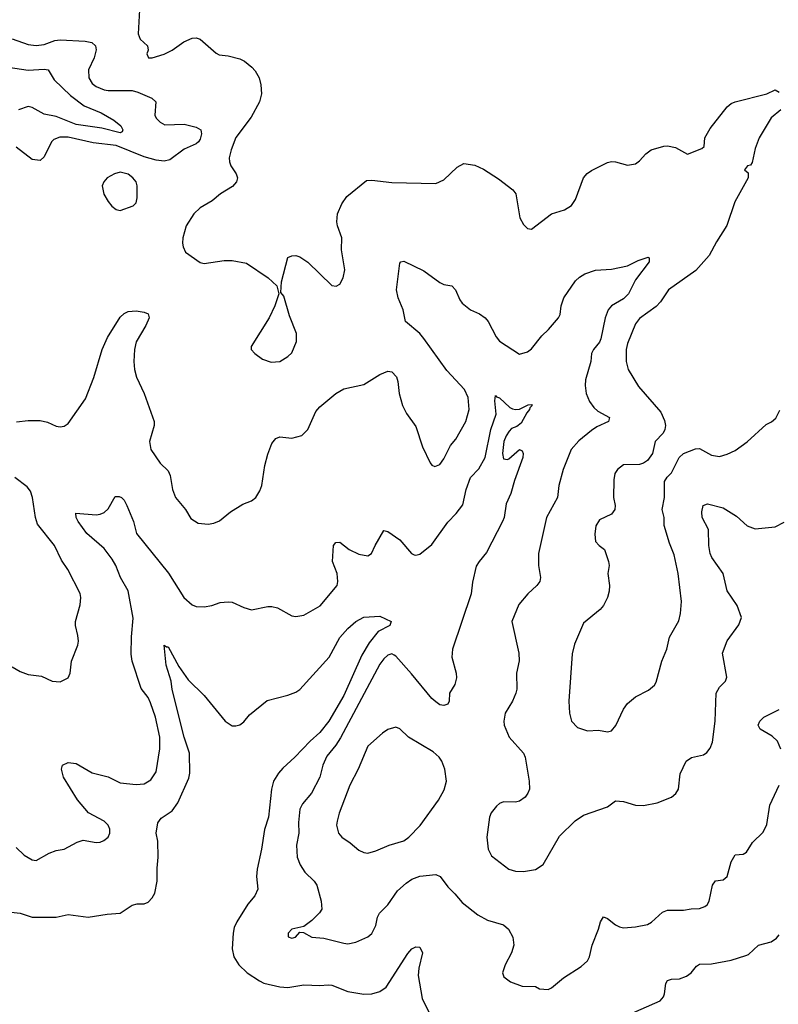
# Model space of a CAD drawing. Header units: inches. Extents: x 1173000 to 1307049, y 522583 to 678455.
# Tile 119 of 256: x 1230587 to 1234385, y 543093 to 548021. Entities that reach past the tile are written whole.
import ezdxf

# ---------------------------------------------------------------- set-up
doc = ezdxf.new("R2010")
doc.units = ezdxf.units.IN
doc.header["$MEASUREMENT"] = 0
doc.layers.add('B2534', color=7, linetype='Continuous')

msp = doc.modelspace()

# ---------------------------------------------------------------- linework, layer by layer
at = {"layer": 'B2534', "color": 5}
for points, elevation in [([(1231186.2, 548070), (1231179.7, 547950), (1231190, 547923.7), (1231227.7, 547890), (1231230.6, 547869.4), (1231224, 547850), (1231231.1, 547831.1), (1231250.9, 547830.9), (1231310, 547848.9), (1231350.7, 547869.3), (1231408.9, 547911.1), (1231450, 547928.7), (1231470, 547930.4), (1231490, 547924.4), (1231570, 547853.4), (1231585.8, 547845.8), (1231630, 547840.4), (1231690, 547825.3), (1231713.3, 547813.3), (1231750, 547783.7), (1231765.8, 547765.8), (1231785.5, 547730), (1231794.7, 547694.7), (1231798.4, 547650), (1231787.5, 547610), (1231746.6, 547533.4), (1231670, 547431.6), (1231645.5, 547370), (1231636.5, 547330), (1231636.9, 547310), (1231644, 547290), (1231671.6, 547250), (1231678.3, 547230), (1231673.1, 547210), (1231653.1, 547186.9), (1231593.1, 547150), (1231550, 547114.2), (1231490, 547079.7), (1231459.3, 547050), (1231420.7, 546990), (1231404.4, 546930), (1231402.8, 546902.8), (1231404.9, 546884.9), (1231417.5, 546857.5), (1231490, 546806.8), (1231510, 546800.7), (1231610, 546816.5), (1231650, 546816.5), (1231723.1, 546803.1), (1231831.3, 546730), (1231874, 546690), (1231884.7, 546650), (1231864.4, 546590), (1231835.3, 546530), (1231746.4, 546386.4), (1231746, 546370), (1231764.7, 546350), (1231802.8, 546322.8), (1231846.6, 546306.6), (1231890, 546310.5), (1231930, 546334.9), (1231950, 546354), (1231973.6, 546410), (1231973.3, 546450), (1231938.6, 546538.6), (1231910, 546638), (1231895.3, 546655.3), (1231897.2, 546710), (1231929.6, 546830.4), (1231950, 546838.8), (1231970, 546840.7), (1231990, 546834.8), (1232030, 546807.7), (1232150, 546690.6), (1232171.5, 546688.5), (1232190, 546697.3), (1232207.3, 546730), (1232214.7, 546770), (1232197.4, 546870), (1232200.3, 546930), (1232177.8, 546990), (1232174.6, 547010), (1232178.4, 547050), (1232199.4, 547100.6), (1232224.3, 547135.7), (1232324, 547216), (1232350, 547218.7), (1232450, 547206.3), (1232670, 547201), (1232710, 547220.7), (1232777, 547283), (1232810, 547301), (1232866.6, 547293.4), (1232910, 547272.7), (1232984.4, 547224.4), (1233056.3, 547170), (1233070.3, 547150), (1233090.3, 547030), (1233110, 546997.1), (1233130, 546977.1), (1233150, 546972.7), (1233250, 547050.5), (1233315.3, 547070), (1233350, 547090.7), (1233370, 547121), (1233410.7, 547229.3), (1233428.9, 547251.1), (1233450, 547266.3), (1233530, 547307.2), (1233550, 547311.8), (1233570.3, 547310.3), (1233630, 547293), (1233670, 547300.7), (1233690, 547314.8), (1233721.2, 547350), (1233749, 547370), (1233811.9, 547388.1), (1233830, 547390.5), (1233870, 547382.4), (1233930, 547348.2), (1234002.6, 547377.4), (1234013.8, 547386.2), (1234017.8, 547430), (1234043.4, 547476.6), (1234130, 547585.5), (1234150, 547601.3), (1234170, 547610.3), (1234328, 547650), (1234370, 547670.8), (1234390, 547658.8)], 780), ([(1230550, 547926.5), (1230630, 547896.5), (1230670, 547891.9), (1230710, 547897.8), (1230762.8, 547917.2), (1230790, 547921.4), (1230914.6, 547914.6), (1230947.8, 547907.8), (1230965.8, 547890), (1230969.2, 547870), (1230959.8, 547830), (1230931, 547770), (1230933, 547730), (1230950, 547701.3), (1230970, 547687), (1231010.7, 547670.7), (1231030, 547667.1), (1231150, 547666.4), (1231179.1, 547659.1), (1231249.3, 547629.3), (1231268.8, 547610), (1231263.7, 547543.7), (1231270, 547528), (1231290, 547508.2), (1231314.4, 547494.4), (1231410, 547498.5), (1231470, 547484), (1231493.4, 547470), (1231496.9, 547450), (1231490, 547424.2), (1231482.6, 547410), (1231470, 547399.4), (1231410, 547374.2), (1231339.5, 547320.5), (1231310, 547313.4), (1231270, 547318.8), (1231210, 547335.4), (1231070, 547391.7), (1230955.6, 547404.4), (1230830, 547434.3), (1230787.2, 547432.8), (1230757.8, 547422.2), (1230745.5, 547410), (1230710, 547335.1), (1230690, 547316.9), (1230650, 547322), (1230570, 547382.8)], 760), ([(1230530, 547784.1), (1230630, 547768.1), (1230710, 547774.5), (1230730, 547770.2), (1230760.1, 547720.1), (1230841.4, 547641.4), (1230910, 547590.1), (1230995.5, 547555.5), (1231058.4, 547518.4), (1231093.8, 547490), (1231104, 547470), (1231099.7, 547460.3), (1231090, 547456), (1230998.6, 547478.6), (1230870, 547496.7), (1230770, 547536.9), (1230710, 547548.6), (1230650, 547582.1), (1230630, 547587), (1230580.6, 547570)], 740), ([(1234397.1, 547570), (1234350, 547529.7), (1234290, 547429.6), (1234270, 547377), (1234254, 547306), (1234246, 547294), (1234231.3, 547290), (1234216, 547270), (1234234.4, 547254.4), (1234234, 547230), (1234167.5, 547110), (1234128.2, 546991.8), (1234075.5, 546910), (1234039.3, 546840.7), (1233973.1, 546766.9), (1233835.3, 546670), (1233795.9, 546610), (1233774.4, 546585.6), (1233690, 546525.7), (1233670, 546498.4), (1233630, 546400.9), (1233624.2, 546370), (1233622.7, 546310), (1233633.5, 546270), (1233685.9, 546185.9), (1233797.1, 546057.1), (1233815.5, 546015.5), (1233820.2, 545990), (1233817.8, 545970), (1233808.1, 545951.9), (1233767.9, 545910), (1233754.6, 545850), (1233730, 545815.6), (1233710, 545801.6), (1233690, 545795.1), (1233610, 545793.6), (1233580.7, 545770), (1233567.3, 545750), (1233561.1, 545718.9), (1233559.5, 545630), (1233568.4, 545590), (1233566.4, 545570), (1233550, 545546), (1233490, 545517.6), (1233471.7, 545488.3), (1233466.1, 545446.1), (1233470.3, 545410.3), (1233489, 545389), (1233515.5, 545370), (1233535.8, 545310), (1233537.6, 545290), (1233531.8, 545250), (1233540.3, 545190), (1233538.3, 545161.7), (1233530.4, 545129.6), (1233510.6, 545090), (1233493.4, 545070), (1233410, 545000.9), (1233364.5, 544895.5), (1233353, 544847), (1233335.8, 544610), (1233339.5, 544550), (1233350.5, 544510.5), (1233379.1, 544479.1), (1233430, 544462), (1233484.5, 544464.5), (1233530, 544456.3), (1233550, 544462), (1233571.3, 544488.7), (1233609.7, 544570), (1233630, 544599.3), (1233670, 544632.2), (1233734.9, 544665.1), (1233765.1, 544690), (1233773.6, 544706.4), (1233802.3, 544810), (1233827.1, 544870), (1233840.5, 544930), (1233887.5, 545012.5), (1233895.8, 545050), (1233900.7, 545110), (1233884.1, 545250), (1233863.7, 545343.7), (1233840.9, 545400.9), (1233814.5, 545490), (1233813.5, 545530), (1233803, 545570), (1233815.8, 545630), (1233816.2, 545710), (1233828.2, 545731.8), (1233850, 545754), (1233889.3, 545830), (1233910, 545850.7), (1233970, 545873.4), (1233990, 545874.9), (1234050, 545841.1), (1234090, 545834.9), (1234130, 545846), (1234170, 545865.5), (1234230, 545908), (1234324.4, 545995.6), (1234350.8, 546009.2), (1234372.9, 546027.1), (1234393.3, 546066.7)], 780), ([(1230571.3, 546008.7), (1230630, 546014.6), (1230690, 546016), (1230726.4, 546006.4), (1230770, 545986.7), (1230790, 545983.7), (1230810, 545986.7), (1230830, 546000.4), (1230916.3, 546123.7), (1230958.6, 546230), (1231000.2, 546370), (1231027.1, 546430), (1231090, 546532.7), (1231110, 546550.5), (1231130, 546560.5), (1231170, 546564.4), (1231210, 546557.3), (1231230.8, 546550), (1231234.8, 546530), (1231218, 546490), (1231170.2, 546409.8), (1231162.3, 546370), (1231159.1, 546310), (1231161.5, 546270), (1231172, 546232.1), (1231210.2, 546150), (1231259.5, 546010), (1231260.3, 545990), (1231236.5, 545910), (1231243.1, 545870), (1231290, 545802), (1231330, 545764), (1231340.3, 545740.3), (1231352, 545670), (1231367, 545630), (1231417.1, 545570), (1231444.6, 545524.6), (1231480.7, 545500.7), (1231530, 545496.4), (1231558.7, 545501.3), (1231587.3, 545512.7), (1231642, 545558), (1231704.1, 545595.9), (1231747, 545613), (1231770, 545630.7), (1231790, 545662.8), (1231799.7, 545690), (1231815.1, 545790), (1231830, 545846), (1231850, 545901), (1231870, 545926), (1231890, 545933.4), (1231950, 545927.3), (1231999.3, 545940.7), (1232029.7, 545970.3), (1232070, 546060.7), (1232090, 546084), (1232169.3, 546150), (1232210, 546174.4), (1232310, 546195.8), (1232390, 546245.5), (1232430, 546262.8), (1232450, 546258.8), (1232473.7, 546233.7), (1232480.4, 546210), (1232486.3, 546150), (1232503.1, 546090), (1232523.1, 546050), (1232570, 545984.9), (1232604.2, 545884.2), (1232642.8, 545802.8), (1232650, 545791), (1232664.9, 545784.9), (1232690, 545794.8), (1232710, 545822.8), (1232743.5, 545890), (1232770, 545922), (1232821.5, 546010), (1232836.8, 546070), (1232833.2, 546130), (1232814.8, 546170), (1232726.2, 546266.2), (1232610, 546426.3), (1232589.7, 546450), (1232519.5, 546510), (1232506.6, 546570), (1232482.4, 546630), (1232473.7, 546670), (1232490, 546802), (1232495.3, 546810), (1232510, 546813.4), (1232610, 546763.6), (1232690, 546706), (1232710, 546696.3), (1232750.8, 546690), (1232768.7, 546668.7), (1232790, 546618.8), (1232802.5, 546602.5), (1232844, 546570), (1232890, 546548.9), (1232916.9, 546530), (1232932.3, 546510), (1232973.3, 546433.3), (1232990, 546412.4), (1233090, 546346.7), (1233130, 546358.7), (1233150, 546373.7), (1233201.6, 546438.4), (1233234.2, 546470), (1233284.2, 546530), (1233293.4, 546546.6), (1233297.4, 546590), (1233310.6, 546629.4), (1233370, 546714.9), (1233390, 546732.7), (1233417.2, 546750), (1233470, 546767.2), (1233550, 546772.2), (1233630, 546788.9), (1233683.3, 546816.7), (1233733.4, 546833.4), (1233738, 546830), (1233738, 546810), (1233670, 546719.6), (1233635.8, 546650), (1233610, 546624.1), (1233550.3, 546590), (1233533.6, 546570), (1233518.9, 546530), (1233496.3, 546423.7), (1233490, 546407.8), (1233459.5, 546370), (1233450.3, 546350), (1233445.8, 546310), (1233420.4, 546219.6), (1233418.8, 546190), (1233423.8, 546150), (1233440.2, 546110), (1233460.8, 546080.8), (1233481.7, 546061.7), (1233539.3, 546030), (1233534.9, 546010), (1233476.7, 545983.3), (1233450, 545965.3), (1233386.8, 545913.2), (1233348.6, 545870), (1233308.3, 545770), (1233287.1, 545690), (1233279.1, 545630), (1233225.2, 545530), (1233185.4, 545350), (1233185.4, 545290), (1233194, 545230), (1233191.7, 545210), (1233177, 545190), (1233131.8, 545148.2), (1233086.5, 545093.5), (1233050.4, 545010), (1233086.2, 544850), (1233087.7, 544812.2), (1233074, 544750), (1233075.3, 544670), (1233071.8, 544650), (1233054.3, 544610), (1233018, 544550), (1233010.2, 544510), (1233012.3, 544490), (1233036.9, 544430), (1233110.2, 544350), (1233117.6, 544330), (1233137.3, 544210), (1233139, 544170), (1233131.7, 544150), (1233117, 544130), (1233090, 544109.7), (1233070, 544104.7), (1233010, 544106), (1232990, 544099.1), (1232974.3, 544085.7), (1232948.4, 544051.6), (1232938.5, 544030), (1232926.2, 543930), (1232932.3, 543870), (1232950, 543837), (1233036, 543770), (1233070, 543759.3), (1233110, 543757.1), (1233170, 543768), (1233207.7, 543792.3), (1233290, 543934), (1233368.3, 544011.7), (1233410, 544039.1), (1233530, 544081.1), (1233570, 544112.2), (1233610, 544107.6), (1233670, 544089.1), (1233710, 544087.9), (1233778.5, 544101.5), (1233850, 544130.4), (1233871.9, 544148.1), (1233885.6, 544170), (1233893.1, 544246.9), (1233923.7, 544310), (1233951.2, 544328.8), (1234010, 544341.3), (1234027.2, 544352.8), (1234044.9, 544375.1), (1234055.4, 544404.6), (1234068.7, 544510), (1234073.5, 544650), (1234090, 544681.3), (1234120.5, 544710), (1234128.3, 544730), (1234105.7, 544850), (1234130, 544912.7), (1234187.2, 544992.8), (1234200.4, 545030), (1234178.8, 545090), (1234130, 545162), (1234109.8, 545250), (1234053, 545330), (1234043.9, 545350), (1234037.3, 545390), (1234035.6, 545470), (1234003.8, 545530), (1234002, 545558), (1234009.7, 545590.3), (1234030, 545597.6), (1234110, 545578.2), (1234176.7, 545536.7), (1234230, 545487.4), (1234270, 545473.4), (1234370, 545483.8), (1234414.2, 545505.8)], 760), ([(1230570, 543878.8), (1230610, 543839.1), (1230650, 543817.1), (1230670, 543813.4), (1230734, 543850), (1230770, 543863.1), (1230810, 543870.4), (1230875.3, 543904.7), (1230905.1, 543914.9), (1230970, 543903), (1230990, 543904.9), (1231007.5, 543912.5), (1231029.6, 543930.4), (1231037.6, 543950), (1231037.6, 543970), (1231029.5, 543990), (1231009.4, 544010), (1230931.5, 544051.5), (1230876.9, 544116.9), (1230807.1, 544230), (1230795.6, 544270), (1230801.2, 544290), (1230830, 544303.1), (1230870, 544298.9), (1230950, 544251.3), (1231030, 544231.5), (1231090, 544202.4), (1231170, 544193.6), (1231210, 544196), (1231243, 544217), (1231270, 544257.3), (1231288.9, 544371.1), (1231289, 544430), (1231266.6, 544530), (1231242.7, 544602.7), (1231230, 544629.6), (1231194.6, 544674.6), (1231149.7, 544810), (1231145.3, 544845.3), (1231147, 544933), (1231154.8, 545025.2), (1231130, 545162.4), (1231092.3, 545230), (1231068.2, 545290), (1231050, 545321.5), (1231010, 545373.8), (1230923.1, 545450), (1230879.6, 545510), (1230869.6, 545530.4), (1230868.1, 545551.9), (1230970, 545542.4), (1230990, 545546), (1231010, 545555.5), (1231030, 545573), (1231065.7, 545634.3), (1231084.7, 545635.3), (1231096.4, 545630), (1231110, 545616.4), (1231123.6, 545590), (1231156.5, 545510), (1231171.2, 545450), (1231331.5, 545251.5), (1231408.9, 545130), (1231450, 545092.4), (1231470, 545084.9), (1231510, 545083.1), (1231548.7, 545090), (1231590, 545104.4), (1231630, 545108), (1231650, 545105.5), (1231710, 545079.1), (1231748.2, 545068.2), (1231830, 545084.9), (1231850, 545084.9), (1231877.4, 545077.4), (1231950, 545037.6), (1231970, 545034), (1232010, 545040.4), (1232091.9, 545088.1), (1232176, 545190), (1232179.3, 545210), (1232176, 545250), (1232152.7, 545310), (1232159, 545390), (1232170, 545404.7), (1232190, 545406), (1232236, 545370), (1232285.5, 545345.5), (1232330, 545337.3), (1232349, 545350), (1232366, 545390), (1232410, 545464), (1232430, 545460.4), (1232490, 545417.3), (1232548.8, 545348.8), (1232562.8, 545342.8), (1232570, 545340.7), (1232590, 545346.5), (1232650, 545394.2), (1232730, 545507.2), (1232772.7, 545550), (1232806.3, 545593.7), (1232822.3, 545670), (1232843.4, 545730), (1232885.9, 545774.1), (1232918.1, 545830), (1232945.7, 545970), (1232972.7, 546047.3), (1232965.9, 546114.1), (1232970, 546141), (1232974.2, 546134.2), (1232990, 546128.4), (1233041.2, 546081.2), (1233054.5, 546074.5), (1233070, 546070.2), (1233090, 546072.4), (1233133, 546093), (1233150, 546096), (1233153.4, 546090), (1233141.1, 546078.9), (1233140.3, 546070), (1233126, 546054), (1233098, 546002), (1233075.4, 545984.6), (1233050, 545975.8), (1233037.5, 545962.5), (1233021.9, 545938.1), (1233011.6, 545910), (1233005.1, 545850), (1233010, 545824), (1233030, 545819.7), (1233036.6, 545823.3), (1233090, 545870.4), (1233103.5, 545863.5), (1233107.7, 545850), (1233106.4, 545830), (1233064.7, 545715.3), (1233046.2, 545650), (1233021.9, 545598.1), (1233012, 545530), (1233003.9, 545510), (1232925, 545355), (1232886.7, 545310), (1232873, 545287), (1232854, 545206), (1232847.1, 545147.1), (1232753.6, 544870), (1232751.3, 544830), (1232771.7, 544750), (1232773.3, 544726.7), (1232765.7, 544694.3), (1232739.1, 544650), (1232737.3, 544610), (1232730, 544595.3), (1232710, 544589.3), (1232690, 544592.7), (1232670, 544606.6), (1232650, 544623.7), (1232547.9, 544747.9), (1232470, 544836.3), (1232461.1, 544841.1), (1232450, 544846.6), (1232430, 544840.5), (1232410, 544823), (1232390, 544796.3), (1232192.4, 544427.6), (1232169.3, 544390.7), (1232124.5, 544335.5), (1232104.5, 544290), (1232089.5, 544230.5), (1232048.4, 544150), (1232002.6, 544097.4), (1231990.2, 544070), (1231983.6, 544003.6), (1231984.1, 543950), (1231972.1, 543890), (1231975.9, 543830), (1231991.6, 543791.6), (1232014, 543754), (1232061.3, 543710), (1232074.3, 543690), (1232096.4, 543610), (1232099.1, 543570), (1232088.3, 543551.7), (1232050, 543512.7), (1232010, 543482), (1231950, 543468.7), (1231931.3, 543450), (1231931.6, 543431.6), (1231950, 543424), (1231968, 543430), (1231990, 543454), (1232007.3, 543452.7), (1232050, 543428.4), (1232110, 543424.4), (1232210, 543398.7), (1232230, 543395.8), (1232270, 543404.4), (1232329.7, 543430.3), (1232350, 543448), (1232370, 543486.8), (1232378, 543530), (1232388.4, 543550), (1232430, 543590.3), (1232479.2, 543660.8), (1232521.3, 543698.7), (1232550, 543718.7), (1232590, 543734.4), (1232670, 543743.6), (1232692.8, 543732.8), (1232730, 543681.7), (1232766.2, 543646.2), (1232802.1, 543602.1), (1232880.5, 543540.5), (1232930, 543514.9), (1233010, 543491.7), (1233034.4, 543470), (1233055.3, 543430), (1233061.1, 543390), (1233049.1, 543350.9), (1233017.1, 543290), (1233004, 543250), (1233010.8, 543230), (1233045.1, 543205.1), (1233103.4, 543183.4), (1233170, 543181.6), (1233190.3, 543170.4), (1233232.2, 543167.8), (1233250, 543175.8), (1233310, 543226.5), (1233398.3, 543281.7), (1233429.6, 543310), (1233440.7, 543330), (1233452.8, 543390), (1233484.7, 543470), (1233494.2, 543505.8), (1233509.5, 543530.5), (1233530, 543522), (1233570, 543490.4), (1233590, 543480.4), (1233610, 543476.5), (1233670, 543481.2), (1233730, 543491.8), (1233750, 543504.4), (1233805.3, 543554.7), (1233830, 543564.7), (1233910, 543564.2), (1233948.8, 543571.2), (1233990, 543572), (1234018, 543582), (1234029.1, 543590.9), (1234038.9, 543610), (1234055.1, 543690), (1234070, 543710.4), (1234110, 543717), (1234130, 543733), (1234150, 543806.8), (1234170, 543840.7), (1234210, 543844.7), (1234225.6, 543854.4), (1234256.6, 543903.4), (1234310, 543955.5), (1234327.5, 543992.5), (1234342.4, 544090), (1234389.8, 544190)], 740), ([(1230550, 544781.6), (1230590, 544758.4), (1230630, 544744.4), (1230696, 544736), (1230750, 544710.5), (1230790, 544707.7), (1230830, 544726.8), (1230839.5, 544750), (1230845.6, 544810), (1230877.4, 544890), (1230881.3, 544910), (1230878.9, 544938.9), (1230865.6, 544990), (1230865.6, 545010), (1230890, 545092), (1230893, 545130), (1230889.6, 545150), (1230827.3, 545270), (1230796.6, 545316.6), (1230760.9, 545390), (1230676.8, 545496.8), (1230665.5, 545530), (1230650.6, 545630.6), (1230641.5, 545661.5), (1230623.7, 545683.7), (1230562.4, 545730)], 760), ([(1230530, 543556), (1230590, 543549.1), (1230650, 543529.1), (1230770, 543528.8), (1230830, 543542), (1230929.1, 543529.1), (1231024.8, 543544.8), (1231090, 543549.1), (1231150, 543588.9), (1231175.3, 543595.3), (1231210, 543596.4), (1231230, 543603.8), (1231250, 543625.5), (1231263.5, 543650), (1231275.1, 543710), (1231274.5, 543774.5), (1231280.8, 543830), (1231278, 543910), (1231271, 543950), (1231279.1, 544000.9), (1231294.8, 544025.2), (1231350, 544061.7), (1231378.5, 544101.5), (1231434.1, 544225.9), (1231439.4, 544250), (1231437.3, 544350), (1231409.9, 544429.9), (1231350.6, 544669.4), (1231345.2, 544710), (1231320.2, 544790), (1231310, 544891.3), (1231322, 544882), (1231330, 544882.8), (1231384.3, 544784.3), (1231430, 544717.6), (1231510, 544638.7), (1231616.5, 544510), (1231650, 544487.6), (1231670, 544487.2), (1231690, 544492), (1231710, 544506.7), (1231737.7, 544542.3), (1231825.9, 544614.1), (1231930, 544639.7), (1231970, 544654.9), (1231990, 544669), (1232136.5, 544830), (1232190, 544929.2), (1232230, 544974.3), (1232269.8, 545010), (1232310, 545030.2), (1232390, 545036.2), (1232447.3, 545010), (1232440.7, 544990), (1232381, 544959), (1232336.8, 544903.2), (1232299.8, 544840.2), (1232210, 544639.2), (1232134.1, 544510), (1232090, 544452.9), (1232040.6, 544410), (1231964.2, 544330), (1231904.4, 544275.6), (1231882.2, 544250), (1231857.8, 544210), (1231847.4, 544170), (1231832.2, 544030), (1231812.4, 543967.6), (1231798, 543870), (1231775.2, 543770), (1231773.2, 543733.2), (1231779.6, 543670), (1231764.3, 543635.7), (1231730, 543594.3), (1231673.9, 543506.1), (1231661.6, 543478.4), (1231655.5, 543450), (1231651.6, 543370), (1231659, 543330), (1231684, 543290), (1231726.4, 543250), (1231787.2, 543210), (1231810, 543199.8), (1231890, 543180.4), (1231930, 543177.6), (1232010, 543190.9), (1232090, 543187.6), (1232131.2, 543191.2), (1232150, 543189), (1232230, 543156.9), (1232310, 543143.6), (1232350, 543145), (1232390, 543157.6), (1232421.3, 543178.7), (1232530, 543346.7), (1232550, 543370.5), (1232570, 543380.5), (1232590, 543378.8), (1232604, 543350), (1232585.3, 543274.7), (1232582.6, 543237.4), (1232601.5, 543121.5), (1232637.1, 543050)], 720), ([(1234398.2, 544370), (1234381, 544410), (1234354.5, 544434.5), (1234295.1, 544470), (1234283.7, 544490), (1234292.3, 544510), (1234312.7, 544530), (1234390, 544568.5)], 740), ([(1233630, 543038), (1233793.6, 543110), (1233809.7, 543130), (1233815.2, 543144.8), (1233822.7, 543197.3), (1233830, 543213), (1233850, 543219.5), (1233890, 543220.9), (1233926.2, 543233.8), (1233949, 543251), (1233975.5, 543284.5), (1233990, 543294.6), (1234050, 543295.2), (1234150, 543314.8), (1234223.1, 543336.9), (1234236.8, 543343.2), (1234286, 543390), (1234350, 543406.5), (1234375.7, 543424.3), (1234390, 543440.4)], 720)]:
    msp.add_lwpolyline(points, dxfattribs=dict(at, elevation=elevation))
for points, elevation in [([(1231090, 547257.6), (1231061, 547250), (1231024.9, 547230), (1231008, 547210), (1231000.5, 547190), (1231008.5, 547148.5), (1231030, 547111), (1231047.9, 547087.9), (1231070, 547071), (1231090, 547066.8), (1231155.3, 547090), (1231170, 547104.7), (1231175.1, 547130), (1231174.5, 547190), (1231169.5, 547210), (1231154, 547230), (1231130, 547247.6)], 780), ([(1232470, 544480.5), (1232430, 544468), (1232403, 544450), (1232330, 544384.5), (1232281.2, 544270), (1232240.7, 544190), (1232186.7, 544050), (1232176, 544010), (1232173.4, 543990), (1232183.7, 543950), (1232200.4, 543930), (1232241.8, 543901.8), (1232284.4, 543864.4), (1232310, 543852.7), (1232330, 543850.4), (1232370, 543861.6), (1232437.2, 543890), (1232510, 543911.8), (1232535.6, 543930), (1232591.8, 543988.2), (1232684.7, 544115.3), (1232712.8, 544167.2), (1232723.5, 544210), (1232715, 544270), (1232700.3, 544310), (1232687.7, 544330), (1232657, 544357), (1232533, 544430), (1232490, 544471.6)], 760)]:
    msp.add_lwpolyline(points, close=True, dxfattribs=dict(at, elevation=elevation))

doc.saveas('drawing.dxf')
